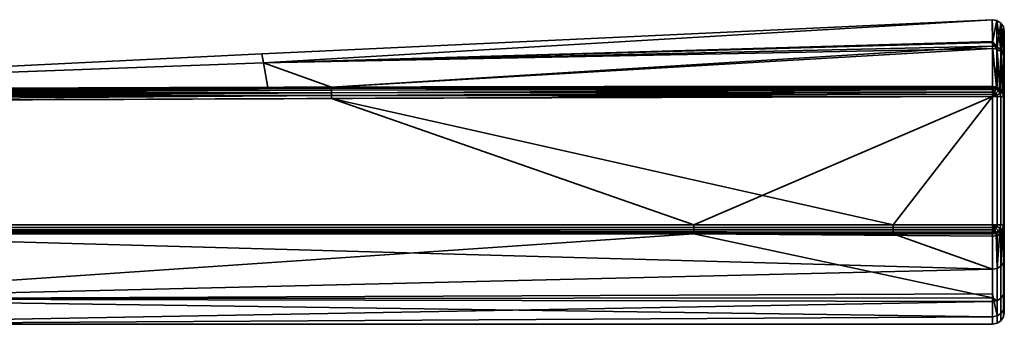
# Model space of a CAD drawing. Header units: millimetres. Extents: x -322 to 8072, y -96 to 57.
# Tile 110 of 256: x 2719 to 2762, y 44 to 57. Entities that reach past the tile are written whole.
import ezdxf

# ---------------------------------------------------------------- set-up
doc = ezdxf.new("R2010")
doc.units = ezdxf.units.MM
doc.layers.add('152', color=7, linetype='Continuous', true_color=0xffffff)

# ---------------------------------------------------------------- blocks, each defined once
blk = doc.blocks.new('UG_SURFACE_020')
at = {"layer": '152', "color": 251, "linetype": 'Continuous', "lineweight": 35}
for points in [[(2760.988, 56.988, 1104), (2729.783, 55.53, 1104), (2729.853, 55.149, 1109.565)], [(2729.853, 55.149, 1098.435), (2729.783, 55.53, 1104), (2760.988, 56.988, 1104)], [(2760.988, 56.988, 1104), (2760.988, 56.988, 1104), (2729.783, 55.53, 1104)], [(2729.853, 55.149, 1109.565), (2760.992, 56.021, 1109.683), (2760.988, 56.988, 1104)], [(2760.988, 56.988, 1104), (2760.992, 56.06, 1098.31), (2729.853, 55.149, 1098.435)], [(2760.992, 56.06, 1098.31), (2760.988, 56.988, 1104), (2761.183, 56.954, 1104)], [(2761.183, 56.954, 1104), (2760.988, 56.988, 1104), (2760.992, 56.021, 1109.683)], [(2760.988, 56.988, 1104), (2760.988, 56.988, 1104), (2761.183, 56.954, 1104)], [(2761.183, 56.954, 1104), (2761.186, 55.827, 1097.102), (2760.992, 56.06, 1098.31)], [(2760.992, 56.021, 1109.683), (2761.187, 55.729, 1111.183), (2761.183, 56.954, 1104)], [(2761.351, 55.725, 1097.136), (2761.186, 55.827, 1097.102), (2761.183, 56.954, 1104)], [(2761.349, 56.846, 1104), (2761.183, 56.954, 1104), (2761.187, 55.729, 1111.183)], [(2761.183, 56.954, 1104), (2761.349, 56.846, 1104), (2761.351, 55.725, 1097.136)], [(2761.187, 55.729, 1111.183), (2761.351, 55.628, 1111.147), (2761.349, 56.846, 1104)], [(2761.461, 55.57, 1097.188), (2761.351, 55.725, 1097.136), (2761.349, 56.846, 1104)], [(2761.461, 56.682, 1104), (2761.349, 56.846, 1104), (2761.351, 55.628, 1111.147)], [(2761.349, 56.846, 1104), (2761.461, 56.682, 1104), (2761.461, 55.57, 1097.188)], [(2761.351, 55.628, 1111.147), (2761.461, 55.474, 1111.093), (2761.461, 56.682, 1104)], [(2761.461, 56.682, 1104), (2761.5, 56.488, 1104), (2761.5, 55.387, 1097.249)], [(2761.461, 56.682, 1104), (2761.461, 55.474, 1111.093), (2761.5, 55.292, 1111.029)], [(2761.5, 55.292, 1111.029), (2761.5, 56.488, 1104), (2761.461, 56.682, 1104)], [(2761.5, 55.387, 1097.249), (2761.461, 55.57, 1097.188), (2761.461, 56.682, 1104)], [(2761.5, 56.488, 1104), (2761.5, 44.5, 1104), (2761.5, 45.437, 1098.497)], [(2761.5, 56.488, 1104), (2761.5, 44.807, 1107.178), (2761.5, 44.5, 1104)], [(2761.5, 56.488, 1104), (2761.5, 46.779, 1112.401), (2761.5, 44.807, 1107.178)], [(2761.5, 46.779, 1112.401), (2761.5, 56.488, 1104), (2761.5, 55.292, 1111.029)], [(2761.5, 45.437, 1098.497), (2761.5, 48.143, 1093.615), (2761.5, 55.387, 1097.249), (2761.5, 56.488, 1104)], [(2729.853, 55.149, 1098.435), (2760.992, 56.06, 1098.31), (2760.993, 55.861, 1097.09)], [(2760.993, 55.763, 1111.195), (2760.992, 56.021, 1109.683), (2729.853, 55.149, 1109.565)], [(2761.186, 55.827, 1097.102), (2760.993, 55.861, 1097.09), (2760.992, 56.06, 1098.31)], [(2760.992, 56.021, 1109.683), (2760.993, 55.763, 1111.195), (2761.187, 55.729, 1111.183)], [(2698.479, 53.999, 1109.419), (2729.853, 55.149, 1109.565), (2729.783, 55.53, 1104)], [(2698.479, 53.999, 1098.581), (2698.479, 53.999, 1104), (2729.783, 55.53, 1104)], [(2729.783, 55.53, 1104), (2729.853, 55.149, 1098.435), (2698.479, 53.999, 1098.581)], [(2729.783, 55.53, 1104), (2698.479, 53.999, 1104), (2698.479, 53.999, 1109.419)], [(2732.755, 54.111, 1093.353), (2729.853, 55.149, 1098.435), (2760.993, 55.861, 1097.09)], [(2760.993, 55.763, 1111.195), (2729.853, 55.149, 1109.565), (2732.755, 54.111, 1114.647)], [(2760.993, 55.861, 1097.09), (2760.999, 54.146, 1093.253), (2732.755, 54.111, 1093.353)], [(2732.755, 54.111, 1114.647), (2760.999, 54.146, 1114.747), (2760.993, 55.763, 1111.195)], [(2760.993, 55.861, 1097.09), (2761.186, 55.827, 1097.102), (2761.168, 54.117, 1093.269)], [(2761.168, 54.117, 1093.269), (2760.999, 54.146, 1093.253), (2760.993, 55.861, 1097.09)], [(2760.993, 55.763, 1111.195), (2760.999, 54.146, 1114.747), (2761.168, 54.117, 1114.731)], [(2761.168, 54.117, 1114.731), (2761.187, 55.729, 1111.183), (2760.993, 55.763, 1111.195)], [(2761.186, 55.827, 1097.102), (2761.191, 54.113, 1093.271), (2761.168, 54.117, 1093.269)], [(2761.168, 54.117, 1114.731), (2761.191, 54.113, 1114.728), (2761.187, 55.729, 1111.183)], [(2761.186, 55.827, 1097.102), (2761.325, 54.035, 1093.316), (2761.314, 54.042, 1093.312)], [(2761.325, 54.035, 1093.316), (2761.186, 55.827, 1097.102), (2761.351, 55.725, 1097.136)], [(2761.314, 54.042, 1093.312), (2761.191, 54.113, 1093.271), (2761.186, 55.827, 1097.102)], [(2761.187, 55.729, 1111.183), (2761.314, 54.042, 1114.688), (2761.325, 54.035, 1114.684)], [(2761.325, 54.035, 1114.684), (2761.351, 55.628, 1111.147), (2761.187, 55.729, 1111.183)], [(2761.187, 55.729, 1111.183), (2761.191, 54.113, 1114.728), (2761.314, 54.042, 1114.688)], [(2761.351, 55.725, 1097.136), (2761.353, 54.019, 1093.325), (2761.325, 54.035, 1093.316)], [(2761.325, 54.035, 1114.684), (2761.353, 54.019, 1114.675), (2761.351, 55.628, 1111.147)], [(2761.448, 53.896, 1093.395), (2761.351, 55.725, 1097.136), (2761.461, 55.57, 1097.188)], [(2761.448, 53.896, 1093.395), (2761.353, 54.019, 1093.325), (2761.351, 55.725, 1097.136)], [(2761.351, 55.628, 1111.147), (2761.353, 54.019, 1114.675), (2761.448, 53.896, 1114.605)], [(2761.461, 55.474, 1111.093), (2761.351, 55.628, 1111.147), (2761.448, 53.896, 1114.605)], [(2761.461, 55.57, 1097.188), (2761.462, 53.878, 1093.405), (2761.448, 53.896, 1093.395)], [(2761.461, 55.57, 1097.188), (2761.5, 55.387, 1097.249), (2761.5, 53.711, 1093.5)], [(2761.5, 53.711, 1093.5), (2761.462, 53.878, 1093.405), (2761.461, 55.57, 1097.188)], [(2698.499, 54, 1114.5), (2729.853, 55.149, 1109.565), (2698.479, 53.999, 1109.419)], [(2698.499, 54, 1093.5), (2698.479, 53.999, 1098.581), (2729.853, 55.149, 1098.435)], [(2698.499, 54, 1114.5), (2730.043, 54.102, 1114.636), (2729.853, 55.149, 1109.565)], [(2729.853, 55.149, 1098.435), (2730.043, 54.102, 1093.364), (2698.499, 54, 1093.5)], [(2729.853, 55.149, 1109.565), (2730.043, 54.102, 1114.636), (2732.755, 54.111, 1114.647)], [(2732.755, 54.111, 1093.353), (2730.043, 54.102, 1093.364), (2729.853, 55.149, 1098.435)], [(2761.448, 53.896, 1114.605), (2761.462, 53.878, 1114.595), (2761.461, 55.474, 1111.093)], [(2761.461, 55.474, 1111.093), (2761.462, 53.878, 1114.595), (2761.5, 53.711, 1114.5)], [(2761.5, 53.711, 1114.5), (2761.5, 55.292, 1111.029), (2761.461, 55.474, 1111.093)], [(2761.5, 48.143, 1093.615), (2761.5, 48.235, 1093.5), (2761.5, 53.711, 1093.5), (2761.5, 55.387, 1097.249)], [(2761.5, 55.292, 1111.029), (2761.5, 53.711, 1114.5), (2761.5, 48.235, 1114.5), (2761.5, 46.779, 1112.401)], [(2698.499, 53.976, 1114.655), (2732.755, 54.058, 1114.763), (2730.043, 54.102, 1114.636)], [(2730.043, 54.102, 1114.636), (2698.499, 54, 1114.5), (2698.499, 53.976, 1114.655)], [(2698.499, 53.976, 1093.346), (2698.499, 54, 1093.5), (2730.043, 54.102, 1093.364)], [(2730.043, 54.102, 1093.364), (2732.755, 54.058, 1093.237), (2698.499, 53.976, 1093.346)], [(2732.755, 53.978, 1114.861), (2732.755, 54.058, 1114.763), (2698.499, 53.976, 1114.655)], [(2732.755, 54.058, 1093.237), (2732.755, 53.978, 1093.139), (2698.499, 53.904, 1093.206)], [(2698.499, 53.904, 1093.206), (2698.499, 53.976, 1093.346), (2732.755, 54.058, 1093.237)], [(2732.756, 53.876, 1114.937), (2732.755, 53.978, 1114.861), (2698.499, 53.904, 1114.794)], [(2698.499, 53.976, 1114.655), (2698.499, 53.904, 1114.794), (2732.755, 53.978, 1114.861)], [(2732.755, 53.978, 1093.139), (2732.756, 53.876, 1093.063), (2698.499, 53.794, 1093.096)], [(2698.499, 53.794, 1093.096), (2698.499, 53.904, 1093.206), (2732.755, 53.978, 1093.139)], [(2698.499, 53.904, 1114.794), (2698.499, 53.794, 1114.905), (2732.756, 53.876, 1114.937)], [(2732.756, 53.759, 1114.984), (2732.756, 53.876, 1114.937), (2698.499, 53.794, 1114.905)], [(2698.5, 53.654, 1093.024), (2698.499, 53.794, 1093.096), (2732.756, 53.876, 1093.063)], [(2732.756, 53.876, 1093.063), (2732.756, 53.759, 1093.016), (2698.5, 53.654, 1093.024)], [(2732.755, 54.058, 1114.763), (2732.755, 54.111, 1114.647), (2730.043, 54.102, 1114.636)], [(2730.043, 54.102, 1093.364), (2732.755, 54.111, 1093.353), (2732.755, 54.058, 1093.237)], [(2760.999, 54.146, 1114.747), (2732.755, 54.111, 1114.647), (2732.755, 54.058, 1114.763)], [(2732.755, 54.058, 1114.763), (2760.999, 54.085, 1114.833), (2760.999, 54.146, 1114.747)], [(2760.999, 54.146, 1093.253), (2760.999, 54.085, 1093.167), (2732.755, 54.058, 1093.237)], [(2732.755, 54.058, 1093.237), (2732.755, 54.111, 1093.353), (2760.999, 54.146, 1093.253)], [(2760.999, 54.065, 1114.85), (2760.999, 54.085, 1114.833), (2732.755, 54.058, 1114.763)], [(2732.755, 53.978, 1093.139), (2732.755, 54.058, 1093.237), (2760.999, 54.085, 1093.167)], [(2760.999, 54.085, 1093.167), (2760.999, 54.065, 1093.15), (2732.755, 53.978, 1093.139)], [(2760.999, 54.065, 1114.85), (2732.755, 54.058, 1114.763), (2732.755, 53.978, 1114.861)], [(2732.755, 53.978, 1114.861), (2761, 54.007, 1114.903), (2760.999, 54.065, 1114.85)], [(2760.999, 54.065, 1093.15), (2761, 54.007, 1093.097), (2732.755, 53.978, 1093.139)], [(2761, 54.007, 1114.903), (2732.755, 53.978, 1114.861), (2732.756, 53.876, 1114.937)], [(2732.756, 53.876, 1093.063), (2732.755, 53.978, 1093.139), (2761, 54.007, 1093.097)], [(2732.756, 53.876, 1114.937), (2761, 53.916, 1114.956), (2761, 54.007, 1114.903)], [(2761, 54.007, 1093.097), (2761, 53.916, 1093.044), (2732.756, 53.876, 1093.063)], [(2761, 53.903, 1114.96), (2761, 53.916, 1114.956), (2732.756, 53.876, 1114.937)], [(2732.756, 53.876, 1093.063), (2761, 53.916, 1093.044), (2761, 53.903, 1093.04)], [(2761, 53.903, 1114.96), (2732.756, 53.876, 1114.937), (2732.756, 53.759, 1114.984)], [(2732.756, 53.759, 1114.984), (2761, 53.816, 1114.989), (2761, 53.903, 1114.96)], [(2761, 53.903, 1093.04), (2732.756, 53.759, 1093.016), (2732.756, 53.876, 1093.063)], [(2761, 53.903, 1093.04), (2761, 53.816, 1093.011), (2732.756, 53.759, 1093.016)], [(2761.168, 54.117, 1114.731), (2760.999, 54.146, 1114.747), (2760.999, 54.085, 1114.833)], [(2760.999, 54.085, 1093.167), (2760.999, 54.146, 1093.253), (2761.168, 54.117, 1093.269)], [(2760.999, 54.085, 1114.833), (2761.136, 54.04, 1114.852), (2761.168, 54.117, 1114.731)], [(2761.168, 54.117, 1093.269), (2761.136, 54.04, 1093.148), (2760.999, 54.085, 1093.167)], [(2760.999, 54.085, 1114.833), (2760.999, 54.065, 1114.85), (2761.136, 54.04, 1114.852)], [(2761.136, 54.04, 1093.148), (2760.999, 54.065, 1093.15), (2760.999, 54.085, 1093.167)], [(2761.136, 54.04, 1114.852), (2760.999, 54.065, 1114.85), (2761, 54.007, 1114.903)], [(2761, 54.007, 1093.097), (2760.999, 54.065, 1093.15), (2761.136, 54.04, 1093.148)], [(2761.074, 53.889, 1114.962), (2761.136, 54.04, 1114.852), (2761, 54.007, 1114.903)], [(2761, 54.007, 1093.097), (2761.136, 54.04, 1093.148), (2761.074, 53.889, 1093.039)], [(2761, 54.007, 1114.903), (2761, 53.916, 1114.956), (2761.074, 53.889, 1114.962)], [(2761.074, 53.889, 1093.039), (2761, 53.916, 1093.044), (2761, 54.007, 1093.097)], [(2761, 53.916, 1114.956), (2761, 53.903, 1114.96), (2761.074, 53.889, 1114.962)], [(2761.074, 53.889, 1093.039), (2761, 53.903, 1093.04), (2761, 53.916, 1093.044)], [(2761.074, 53.889, 1114.962), (2761, 53.903, 1114.96), (2761, 53.816, 1114.989)], [(2761, 53.816, 1093.011), (2761, 53.903, 1093.04), (2761.074, 53.889, 1093.039)], [(2761, 53.816, 1114.989), (2761, 53.711, 1115), (2761.074, 53.889, 1114.962)], [(2761, 53.711, 1115), (2761.136, 53.848, 1114.962), (2761.074, 53.889, 1114.962)], [(2761.074, 53.889, 1093.039), (2761, 53.711, 1093), (2761, 53.816, 1093.011)], [(2761.074, 53.889, 1093.039), (2761.136, 53.848, 1093.039), (2761, 53.711, 1093)], [(2761, 53.711, 1115), (2761.178, 53.785, 1114.962), (2761.136, 53.848, 1114.962)], [(2761.136, 53.848, 1093.039), (2761.178, 53.785, 1093.039), (2761, 53.711, 1093)], [(2761.074, 53.889, 1114.962), (2761.136, 53.848, 1114.962), (2761.251, 53.963, 1114.852), (2761.136, 54.04, 1114.852)], [(2761.136, 54.04, 1093.148), (2761.251, 53.963, 1093.148), (2761.136, 53.848, 1093.039), (2761.074, 53.889, 1093.039)], [(2761.191, 54.113, 1114.728), (2761.168, 54.117, 1114.731), (2761.136, 54.04, 1114.852)], [(2761.136, 54.04, 1093.148), (2761.168, 54.117, 1093.269), (2761.191, 54.113, 1093.271)], [(2761.191, 54.113, 1114.728), (2761.136, 54.04, 1114.852), (2761.251, 53.963, 1114.852)], [(2761.251, 53.963, 1093.148), (2761.136, 54.04, 1093.148), (2761.191, 54.113, 1093.271)], [(2761.136, 53.848, 1114.962), (2761.178, 53.785, 1114.962), (2761.328, 53.847, 1114.852), (2761.251, 53.963, 1114.852)], [(2761.251, 53.963, 1093.148), (2761.328, 53.847, 1093.148), (2761.178, 53.785, 1093.039), (2761.136, 53.848, 1093.039)], [(2761.328, 53.847, 1114.852), (2761.178, 53.785, 1114.962), (2761.192, 53.711, 1114.962), (2761.353, 53.711, 1114.853)], [(2761.353, 53.711, 1093.147), (2761.192, 53.711, 1093.039), (2761.178, 53.785, 1093.039), (2761.328, 53.847, 1093.148)], [(2761.251, 53.963, 1114.852), (2761.314, 54.042, 1114.688), (2761.191, 54.113, 1114.728)], [(2761.191, 54.113, 1093.271), (2761.314, 54.042, 1093.312), (2761.251, 53.963, 1093.148)], [(2761.251, 53.963, 1114.852), (2761.323, 54.032, 1114.689), (2761.314, 54.042, 1114.688)], [(2761.314, 54.042, 1093.312), (2761.323, 54.032, 1093.311), (2761.251, 53.963, 1093.148)], [(2761.323, 54.032, 1114.689), (2761.251, 53.963, 1114.852), (2761.328, 53.847, 1114.852)], [(2761.251, 53.963, 1093.148), (2761.323, 54.032, 1093.311), (2761.428, 53.889, 1093.312)], [(2761.428, 53.889, 1093.312), (2761.328, 53.847, 1093.148), (2761.251, 53.963, 1093.148)], [(2761.314, 54.042, 1114.688), (2761.323, 54.032, 1114.689), (2761.325, 54.035, 1114.684)], [(2761.325, 54.035, 1093.316), (2761.323, 54.032, 1093.311), (2761.314, 54.042, 1093.312)], [(2761.353, 54.019, 1114.675), (2761.325, 54.035, 1114.684), (2761.323, 54.032, 1114.689)], [(2761.323, 54.032, 1093.311), (2761.325, 54.035, 1093.316), (2761.353, 54.019, 1093.325)], [(2761.328, 53.847, 1114.852), (2761.428, 53.889, 1114.688), (2761.323, 54.032, 1114.689)], [(2761.323, 54.032, 1114.689), (2761.428, 53.889, 1114.688), (2761.353, 54.019, 1114.675)], [(2761.353, 54.019, 1093.325), (2761.428, 53.889, 1093.312), (2761.323, 54.032, 1093.311)], [(2761.428, 53.889, 1114.688), (2761.328, 53.847, 1114.852), (2761.355, 53.711, 1114.852), (2761.461, 53.711, 1114.691)], [(2761.461, 53.711, 1093.309), (2761.355, 53.711, 1093.148), (2761.328, 53.847, 1093.148), (2761.428, 53.889, 1093.312)], [(2761.353, 53.711, 1114.853), (2761.355, 53.711, 1114.852), (2761.328, 53.847, 1114.852)], [(2761.328, 53.847, 1093.148), (2761.355, 53.711, 1093.148), (2761.353, 53.711, 1093.147)], [(2761.428, 53.889, 1114.688), (2761.448, 53.896, 1114.605), (2761.353, 54.019, 1114.675)], [(2761.353, 54.019, 1093.325), (2761.448, 53.896, 1093.395), (2761.428, 53.889, 1093.312)], [(2761.448, 53.896, 1114.605), (2761.428, 53.889, 1114.688), (2761.463, 53.711, 1114.688)], [(2761.463, 53.711, 1093.312), (2761.428, 53.889, 1093.312), (2761.448, 53.896, 1093.395)], [(2761.461, 53.711, 1114.691), (2761.463, 53.711, 1114.688), (2761.428, 53.889, 1114.688)], [(2761.428, 53.889, 1093.312), (2761.463, 53.711, 1093.312), (2761.461, 53.711, 1093.309)], [(2761.463, 53.711, 1114.688), (2761.462, 53.878, 1114.595), (2761.448, 53.896, 1114.605)], [(2761.448, 53.896, 1093.395), (2761.462, 53.878, 1093.405), (2761.463, 53.711, 1093.312)], [(2761.463, 53.711, 1114.688), (2761.5, 53.711, 1114.5), (2761.462, 53.878, 1114.595)], [(2761.462, 53.878, 1093.405), (2761.5, 53.711, 1093.5), (2761.463, 53.711, 1093.312)], [(2748.237, 48.236, 1093), (2698.475, 48.234, 1093), (2698.5, 53.5, 1093), (2732.757, 53.633, 1093)], [(2698.499, 53.794, 1114.905), (2698.5, 53.654, 1114.976), (2732.756, 53.759, 1114.984)], [(2698.5, 53.5, 1115), (2732.757, 53.633, 1115), (2732.756, 53.759, 1114.984)], [(2732.756, 53.759, 1114.984), (2698.5, 53.654, 1114.976), (2698.5, 53.5, 1115)], [(2698.5, 53.5, 1093), (2698.5, 53.654, 1093.024), (2732.756, 53.759, 1093.016)], [(2732.756, 53.759, 1093.016), (2732.757, 53.633, 1093), (2698.5, 53.5, 1093)], [(2732.757, 53.633, 1115), (2698.5, 53.5, 1115), (2706.99, 48.233, 1115), (2756.747, 48.236, 1115)], [(2761, 53.711, 1115), (2761, 53.816, 1114.989), (2732.756, 53.759, 1114.984)], [(2732.756, 53.759, 1093.016), (2761, 53.816, 1093.011), (2761, 53.711, 1093)], [(2732.756, 53.759, 1114.984), (2732.757, 53.633, 1115), (2761, 53.711, 1115)], [(2761, 53.711, 1093), (2732.757, 53.633, 1093), (2732.756, 53.759, 1093.016)], [(2756.747, 48.236, 1115), (2761, 53.711, 1115), (2732.757, 53.633, 1115)], [(2732.757, 53.633, 1093), (2761, 53.711, 1093), (2748.237, 48.236, 1093)], [(2761, 53.711, 1093), (2761, 48.235, 1093), (2748.237, 48.236, 1093)], [(2756.747, 48.236, 1115), (2761, 48.235, 1115), (2761, 53.711, 1115)], [(2761.178, 53.785, 1114.962), (2761, 53.711, 1115), (2761.191, 53.711, 1114.962)], [(2761.191, 53.711, 1093.038), (2761, 53.711, 1093), (2761.178, 53.785, 1093.039)], [(2761, 53.711, 1115), (2761, 48.235, 1115), (2761.191, 48.235, 1114.962), (2761.191, 53.711, 1114.962)], [(2761, 48.235, 1093), (2761, 53.711, 1093), (2761.191, 53.711, 1093.038), (2761.191, 48.235, 1093.038)], [(2761.191, 53.711, 1114.962), (2761.192, 53.711, 1114.962), (2761.178, 53.785, 1114.962)], [(2761.178, 53.785, 1093.039), (2761.192, 53.711, 1093.039), (2761.191, 53.711, 1093.038)], [(2761.192, 53.711, 1114.962), (2761.191, 53.711, 1114.962), (2761.191, 48.235, 1114.962), (2761.192, 48.235, 1114.962)], [(2761.192, 48.235, 1093.039), (2761.191, 48.235, 1093.038), (2761.191, 53.711, 1093.038), (2761.192, 53.711, 1093.039)], [(2761.192, 48.235, 1114.962), (2761.353, 48.235, 1114.853), (2761.353, 53.711, 1114.853), (2761.192, 53.711, 1114.962)], [(2761.192, 53.711, 1093.039), (2761.353, 53.711, 1093.147), (2761.353, 48.235, 1093.147), (2761.192, 48.235, 1093.039)], [(2761.355, 53.711, 1114.852), (2761.353, 53.711, 1114.853), (2761.353, 48.235, 1114.853), (2761.355, 48.235, 1114.852)], [(2761.355, 48.235, 1093.148), (2761.353, 48.235, 1093.147), (2761.353, 53.711, 1093.147), (2761.355, 53.711, 1093.148)], [(2761.355, 48.235, 1114.852), (2761.461, 48.235, 1114.691), (2761.461, 53.711, 1114.691), (2761.355, 53.711, 1114.852)], [(2761.355, 53.711, 1093.148), (2761.461, 53.711, 1093.309), (2761.461, 48.235, 1093.309), (2761.355, 48.235, 1093.148)], [(2761.463, 53.711, 1114.688), (2761.461, 53.711, 1114.691), (2761.461, 48.235, 1114.691), (2761.463, 48.235, 1114.688)], [(2761.463, 48.235, 1093.312), (2761.461, 48.235, 1093.309), (2761.461, 53.711, 1093.309), (2761.463, 53.711, 1093.312)], [(2761.463, 48.235, 1114.688), (2761.5, 48.235, 1114.5), (2761.5, 53.711, 1114.5), (2761.463, 53.711, 1114.688)], [(2761.463, 53.711, 1093.312), (2761.5, 53.711, 1093.5), (2761.5, 48.235, 1093.5), (2761.463, 48.235, 1093.312)], [(2748.237, 48.236, 1093), (2748.237, 48.126, 1093.012), (2698.477, 48.124, 1093.012), (2698.475, 48.234, 1093)], [(2748.237, 48.126, 1093.012), (2748.237, 48.021, 1093.048), (2698.479, 48.02, 1093.048), (2698.477, 48.124, 1093.012)], [(2698.481, 47.925, 1093.107), (2698.479, 48.02, 1093.048), (2748.237, 48.021, 1093.048)], [(2748.237, 48.021, 1093.048), (2748.237, 47.927, 1093.107), (2698.481, 47.925, 1093.107)], [(2756.747, 48.126, 1114.988), (2756.747, 48.236, 1115), (2706.99, 48.233, 1115), (2706.99, 48.123, 1114.988)], [(2756.747, 48.021, 1114.952), (2756.747, 48.126, 1114.988), (2706.99, 48.123, 1114.988), (2706.99, 48.019, 1114.952)], [(2756.747, 47.927, 1114.893), (2756.747, 48.021, 1114.952), (2706.99, 48.019, 1114.952)], [(2706.99, 48.019, 1114.952), (2706.99, 47.924, 1114.893), (2756.747, 47.927, 1114.893)], [(2761, 48.235, 1093), (2761, 48.125, 1093.012), (2748.237, 48.126, 1093.012), (2748.237, 48.236, 1093)], [(2748.237, 48.021, 1093.048), (2748.237, 48.126, 1093.012), (2761, 48.125, 1093.012), (2761, 48.044, 1093.04)], [(2761, 48.044, 1093.04), (2761, 48.021, 1093.048), (2748.237, 48.021, 1093.048)], [(2761, 48.021, 1093.048), (2761, 47.927, 1093.107), (2748.237, 47.927, 1093.107), (2748.237, 48.021, 1093.048)], [(2761, 48.125, 1114.988), (2761, 48.235, 1115), (2756.747, 48.236, 1115), (2756.747, 48.126, 1114.988)], [(2761, 48.044, 1114.959), (2761, 48.125, 1114.988), (2756.747, 48.126, 1114.988), (2756.747, 48.021, 1114.952)], [(2756.747, 48.021, 1114.952), (2761, 48.021, 1114.952), (2761, 48.044, 1114.959)], [(2761, 47.927, 1114.893), (2761, 48.021, 1114.952), (2756.747, 48.021, 1114.952), (2756.747, 47.927, 1114.893)], [(2761.074, 48.058, 1114.962), (2761, 48.235, 1115), (2761, 48.125, 1114.988)], [(2761.191, 48.235, 1114.962), (2761, 48.235, 1115), (2761.178, 48.162, 1114.962)], [(2761, 48.235, 1115), (2761.136, 48.099, 1114.962), (2761.178, 48.162, 1114.962)], [(2761, 48.235, 1115), (2761.074, 48.058, 1114.962), (2761.136, 48.099, 1114.962)], [(2761.192, 48.235, 1093.039), (2761.178, 48.162, 1093.039), (2761, 48.235, 1093), (2761.191, 48.235, 1093.038)], [(2761.178, 48.162, 1093.039), (2761.136, 48.099, 1093.039), (2761, 48.235, 1093)], [(2761.136, 48.099, 1093.039), (2761.074, 48.058, 1093.039), (2761, 48.235, 1093)], [(2761, 48.125, 1093.012), (2761, 48.235, 1093), (2761.074, 48.058, 1093.039)], [(2761, 48.125, 1114.988), (2761, 48.044, 1114.959), (2761.074, 48.058, 1114.962)], [(2761.074, 48.058, 1093.039), (2761, 48.044, 1093.04), (2761, 48.125, 1093.012)], [(2761.136, 47.907, 1114.852), (2761.074, 48.058, 1114.962), (2761, 48.021, 1114.952)], [(2761.074, 48.058, 1114.962), (2761, 48.044, 1114.959), (2761, 48.021, 1114.952)], [(2761, 48.021, 1093.048), (2761.074, 48.058, 1093.039), (2761.136, 47.907, 1093.148)], [(2761, 48.021, 1093.048), (2761, 48.044, 1093.04), (2761.074, 48.058, 1093.039)], [(2761, 48.021, 1114.952), (2761, 47.927, 1114.893), (2761.136, 47.907, 1114.852)], [(2761.136, 47.907, 1093.148), (2761, 47.927, 1093.107), (2761, 48.021, 1093.048)], [(2761.136, 48.099, 1114.962), (2761.074, 48.058, 1114.962), (2761.136, 47.907, 1114.852), (2761.251, 47.984, 1114.852)], [(2761.251, 47.984, 1093.148), (2761.136, 47.907, 1093.148), (2761.074, 48.058, 1093.039), (2761.136, 48.099, 1093.039)], [(2761.178, 48.162, 1114.962), (2761.136, 48.099, 1114.962), (2761.251, 47.984, 1114.852), (2761.328, 48.1, 1114.852)], [(2761.328, 48.1, 1093.148), (2761.251, 47.984, 1093.148), (2761.136, 48.099, 1093.039), (2761.178, 48.162, 1093.039)], [(2761.191, 47.877, 1114.792), (2761.251, 47.984, 1114.852), (2761.136, 47.907, 1114.852)], [(2761.136, 47.907, 1093.148), (2761.251, 47.984, 1093.148), (2761.191, 47.877, 1093.208)], [(2761.178, 48.162, 1114.962), (2761.192, 48.235, 1114.962), (2761.191, 48.235, 1114.962)], [(2761.353, 48.235, 1114.853), (2761.192, 48.235, 1114.962), (2761.178, 48.162, 1114.962), (2761.328, 48.1, 1114.852)], [(2761.328, 48.1, 1093.148), (2761.178, 48.162, 1093.039), (2761.192, 48.235, 1093.039), (2761.353, 48.235, 1093.147)], [(2761.191, 47.877, 1114.792), (2761.304, 47.936, 1114.744), (2761.251, 47.984, 1114.852)], [(2761.251, 47.984, 1093.148), (2761.304, 47.936, 1093.256), (2761.191, 47.877, 1093.208)], [(2761.191, 46.38, 1112.634), (2761.353, 46.473, 1112.579), (2761.353, 47.961, 1114.723), (2761.304, 47.936, 1114.744)], [(2761.328, 48.1, 1114.852), (2761.251, 47.984, 1114.852), (2761.304, 47.936, 1114.744)], [(2761.304, 47.936, 1093.256), (2761.251, 47.984, 1093.148), (2761.328, 48.1, 1093.148)], [(2761.304, 47.936, 1114.744), (2761.353, 47.961, 1114.723), (2761.328, 48.1, 1114.852)], [(2761.328, 48.1, 1093.148), (2761.353, 47.961, 1093.277), (2761.304, 47.936, 1093.256)], [(2761.304, 47.936, 1093.256), (2761.353, 47.961, 1093.277), (2761.353, 47.867, 1093.394)], [(2761.328, 48.1, 1114.852), (2761.355, 48.235, 1114.852), (2761.353, 48.235, 1114.853)], [(2761.461, 48.235, 1114.691), (2761.355, 48.235, 1114.852), (2761.328, 48.1, 1114.852), (2761.428, 48.058, 1114.688)], [(2761.428, 48.058, 1093.312), (2761.328, 48.1, 1093.148), (2761.355, 48.235, 1093.148), (2761.461, 48.235, 1093.309)], [(2761.353, 48.235, 1093.147), (2761.355, 48.235, 1093.148), (2761.328, 48.1, 1093.148)], [(2761.328, 48.1, 1114.852), (2761.353, 47.961, 1114.723), (2761.391, 48.005, 1114.688)], [(2761.391, 48.005, 1114.688), (2761.428, 48.058, 1114.688), (2761.328, 48.1, 1114.852)], [(2761.328, 48.1, 1093.148), (2761.428, 48.058, 1093.312), (2761.391, 48.005, 1093.312)], [(2761.391, 48.005, 1093.312), (2761.353, 47.961, 1093.277), (2761.328, 48.1, 1093.148)], [(2761.353, 46.473, 1112.579), (2761.462, 46.613, 1112.497), (2761.462, 48.087, 1114.621), (2761.436, 48.057, 1114.645)], [(2761.436, 48.057, 1114.645), (2761.391, 48.005, 1114.688), (2761.353, 46.473, 1112.579)], [(2761.391, 48.005, 1093.312), (2761.436, 48.057, 1093.355), (2761.462, 47.994, 1093.495), (2761.353, 47.867, 1093.394)], [(2761.353, 47.867, 1093.394), (2761.353, 47.961, 1093.277), (2761.391, 48.005, 1093.312)], [(2761.391, 48.005, 1114.688), (2761.353, 47.961, 1114.723), (2761.353, 46.473, 1112.579)], [(2761.462, 45.257, 1098.434), (2761.353, 45.104, 1098.38), (2761.353, 47.867, 1093.394), (2761.462, 47.994, 1093.495)], [(2761.436, 48.057, 1114.645), (2761.428, 48.058, 1114.688), (2761.391, 48.005, 1114.688)], [(2761.391, 48.005, 1093.312), (2761.428, 48.058, 1093.312), (2761.436, 48.057, 1093.355)], [(2761.428, 48.058, 1114.688), (2761.463, 48.235, 1114.688), (2761.461, 48.235, 1114.691)], [(2761.463, 48.235, 1114.688), (2761.428, 48.058, 1114.688), (2761.436, 48.057, 1114.645)], [(2761.436, 48.057, 1093.355), (2761.428, 48.058, 1093.312), (2761.463, 48.235, 1093.312)], [(2761.461, 48.235, 1093.309), (2761.463, 48.235, 1093.312), (2761.428, 48.058, 1093.312)], [(2761.436, 48.057, 1114.645), (2761.462, 48.087, 1114.621), (2761.463, 48.235, 1114.688)], [(2761.463, 48.235, 1093.312), (2761.462, 48.087, 1093.379), (2761.436, 48.057, 1093.355)], [(2761.436, 48.057, 1093.355), (2761.462, 48.087, 1093.379), (2761.462, 47.994, 1093.495)], [(2761.5, 48.143, 1093.615), (2761.462, 47.994, 1093.495), (2761.462, 48.087, 1093.379), (2761.5, 48.235, 1093.5)], [(2761.5, 48.235, 1114.5), (2761.462, 48.087, 1114.621), (2761.462, 46.613, 1112.497), (2761.5, 46.779, 1112.401)], [(2761.462, 48.087, 1114.621), (2761.5, 48.235, 1114.5), (2761.463, 48.235, 1114.688)], [(2761.463, 48.235, 1093.312), (2761.5, 48.235, 1093.5), (2761.462, 48.087, 1093.379)], [(2761.5, 45.437, 1098.497), (2761.462, 45.257, 1098.434), (2761.462, 47.994, 1093.495), (2761.5, 48.143, 1093.615)], [(2707.363, 47.847, 1093.184), (2698.481, 47.925, 1093.107), (2748.237, 47.927, 1093.107)], [(2756.747, 47.927, 1114.893), (2706.99, 47.924, 1114.893), (2707.363, 47.845, 1114.816)], [(2707.361, 45.079, 1098.017), (2707.363, 47.847, 1093.184), (2748.237, 47.848, 1093.184)], [(2748.237, 47.848, 1093.184), (2761, 45.126, 1098.042), (2707.361, 45.079, 1098.017)], [(2761, 46.347, 1112.653), (2707.363, 47.845, 1114.816), (2707.361, 45.073, 1109.968)], [(2707.363, 47.845, 1114.816), (2756.747, 47.848, 1114.816), (2756.747, 47.927, 1114.893)], [(2748.237, 47.927, 1093.107), (2748.237, 47.848, 1093.184), (2707.363, 47.847, 1093.184)], [(2756.747, 47.848, 1114.816), (2707.363, 47.845, 1114.816), (2761, 46.347, 1112.653)], [(2748.237, 47.848, 1093.184), (2748.237, 47.927, 1093.107), (2761, 47.927, 1093.107), (2761, 47.882, 1093.15)], [(2761, 47.882, 1093.15), (2761, 47.848, 1093.184), (2748.237, 47.848, 1093.184)], [(2748.237, 47.848, 1093.184), (2761, 47.848, 1093.184), (2761, 47.753, 1093.302)], [(2748.237, 47.848, 1093.184), (2761, 47.753, 1093.302), (2761, 45.126, 1098.042)], [(2761, 47.882, 1114.85), (2761, 47.927, 1114.893), (2756.747, 47.927, 1114.893), (2756.747, 47.848, 1114.816)], [(2756.747, 47.848, 1114.816), (2761, 47.848, 1114.816), (2761, 47.882, 1114.85)], [(2761, 46.347, 1112.653), (2761, 47.848, 1114.816), (2756.747, 47.848, 1114.816)], [(2761, 47.927, 1114.893), (2761, 47.882, 1114.85), (2761.136, 47.907, 1114.852)], [(2761.136, 47.907, 1093.148), (2761, 47.882, 1093.15), (2761, 47.927, 1093.107)], [(2761.153, 47.871, 1114.797), (2761.136, 47.907, 1114.852), (2761, 47.882, 1114.85)], [(2761, 47.882, 1093.15), (2761.136, 47.907, 1093.148), (2761.153, 47.871, 1093.203)], [(2761, 47.882, 1114.85), (2761, 47.848, 1114.816), (2761.153, 47.871, 1114.797)], [(2761.153, 47.871, 1093.203), (2761, 47.848, 1093.184), (2761, 47.882, 1093.15)], [(2761.191, 47.782, 1093.326), (2761, 47.753, 1093.302), (2761, 47.848, 1093.184), (2761.153, 47.871, 1093.203)], [(2761.153, 47.871, 1114.797), (2761, 47.848, 1114.816), (2761, 46.347, 1112.653), (2761.191, 46.38, 1112.634)], [(2761, 45.126, 1098.042), (2761, 47.753, 1093.302), (2761.191, 47.782, 1093.326), (2761.191, 45.001, 1098.344)], [(2761.136, 47.907, 1114.852), (2761.153, 47.871, 1114.797), (2761.191, 47.877, 1114.792)], [(2761.191, 47.877, 1093.208), (2761.153, 47.871, 1093.203), (2761.136, 47.907, 1093.148)], [(2761.191, 46.38, 1112.634), (2761.191, 47.877, 1114.792), (2761.153, 47.871, 1114.797)], [(2761.153, 47.871, 1093.203), (2761.191, 47.877, 1093.208), (2761.191, 47.782, 1093.326)], [(2761.353, 47.867, 1093.394), (2761.191, 47.782, 1093.326), (2761.191, 47.877, 1093.208), (2761.304, 47.936, 1093.256)], [(2761.304, 47.936, 1114.744), (2761.191, 47.877, 1114.792), (2761.191, 46.38, 1112.634)], [(2761.353, 45.104, 1098.38), (2761.191, 45.001, 1098.344), (2761.191, 47.782, 1093.326), (2761.353, 47.867, 1093.394)], [(2761.5, 46.779, 1112.401), (2761.462, 46.613, 1112.497), (2761.462, 44.619, 1107.215), (2761.5, 44.807, 1107.178)], [(2707.361, 45.073, 1109.968), (2761, 45.301, 1109.883), (2761, 46.347, 1112.653)], [(2761.191, 44.353, 1107.267), (2761.191, 46.38, 1112.634), (2761, 46.347, 1112.653), (2761, 45.301, 1109.883)], [(2761.353, 46.473, 1112.579), (2761.191, 46.38, 1112.634), (2761.191, 44.353, 1107.267), (2761.353, 44.46, 1107.246)], [(2761.462, 46.613, 1112.497), (2761.353, 46.473, 1112.579), (2761.353, 44.46, 1107.246), (2761.462, 44.619, 1107.215)], [(2761.5, 44.5, 1104), (2761.462, 44.309, 1104), (2761.462, 45.257, 1098.434), (2761.5, 45.437, 1098.497)], [(2761, 44.316, 1107.274), (2761, 45.301, 1109.883), (2707.361, 45.073, 1109.968)], [(2707.361, 45.079, 1098.017), (2761, 45.126, 1098.042), (2761, 44.965, 1098.332)], [(2707.361, 44, 1103.992), (2707.361, 45.079, 1098.017), (2761, 44.965, 1098.332)], [(2761, 44.316, 1107.274), (2707.361, 45.073, 1109.968), (2707.361, 44, 1103.992)], [(2761, 45.301, 1109.883), (2761, 44.316, 1107.274), (2761.191, 44.353, 1107.267)], [(2761.191, 45.001, 1098.344), (2761, 44.965, 1098.332), (2761, 45.126, 1098.042)], [(2761.353, 44.146, 1104), (2761.191, 44.038, 1104), (2761.191, 45.001, 1098.344), (2761.353, 45.104, 1098.38)], [(2761.462, 44.309, 1104), (2761.353, 44.146, 1104), (2761.353, 45.104, 1098.38), (2761.462, 45.257, 1098.434)], [(2761, 44.965, 1098.332), (2761, 44, 1104), (2707.361, 44, 1103.992)], [(2761.191, 44.038, 1104), (2761, 44, 1104), (2761, 44.965, 1098.332), (2761.191, 45.001, 1098.344)], [(2761.462, 44.619, 1107.215), (2761.353, 44.46, 1107.246), (2761.353, 44.146, 1104), (2761.462, 44.309, 1104)], [(2761.5, 44.807, 1107.178), (2761.462, 44.619, 1107.215), (2761.462, 44.309, 1104), (2761.5, 44.5, 1104)], [(2707.361, 44, 1103.992), (2761, 44, 1104), (2761, 44.316, 1107.274)], [(2761.191, 44.353, 1107.267), (2761, 44.316, 1107.274), (2761, 44, 1104), (2761.191, 44.038, 1104)], [(2761.353, 44.46, 1107.246), (2761.191, 44.353, 1107.267), (2761.191, 44.038, 1104), (2761.353, 44.146, 1104)]]:
    blk.add_3dface(points, dxfattribs=at)

msp = doc.modelspace()

# ---------------------------------------------------------------- linework, layer by layer
at = {"layer": '152', "color": 253, "linetype": 'Continuous', "lineweight": -3}
for p, q in [((2761, 53.711, 1093), (2761, 48.235, 1093)), ((2761, 48.235, 1115), (2761, 53.711, 1115)), ((2761.5, 53.711, 1114.5), (2761.5, 48.235, 1114.5)), ((2761.5, 48.235, 1093.5), (2761.5, 53.711, 1093.5))]:
    msp.add_line(p, q, dxfattribs=at)
at = {"layer": '152', "color": 253, "linetype": 'Continuous', "lineweight": -3, "extrusion": (0.999999, 0.001266, 0)}
for centre, start, end in [((50.215, 1093.5, 2761.066), 270, 330.3663), ((50.215, 1114.5, 2761.066), 29.6337, 90)]:
    msp.add_arc(centre, 0.5, start, end, dxfattribs=at)
at = {"layer": '152', "color": 253, "linetype": 'Continuous', "lineweight": -3, "extrusion": (0, 0.494453, -0.869204)}
msp.add_arc((-2761, 597.754, -942.171), 0.5, 89.9369, 180, dxfattribs=at)
at = {"layer": '152', "color": 253, "linetype": 'Continuous', "lineweight": -3, "extrusion": (-3.01566e-14, -0.494453, -0.869204)}
msp.add_arc((2761, 493.998, -977.033), 0.5, 269.9369, 360, dxfattribs=at)
at = {"layer": '152', "color": 253, "linetype": 'Continuous', "lineweight": -3, "extrusion": (0, 1, 0)}
for centre, start, end in [((-2761, 1093.5, 53.711), 180, 270), ((-2761, 1114.5, 53.711), 90, 180)]:
    msp.add_arc(centre, 0.5, start, end, dxfattribs=at)
at = {"layer": '152', "color": 253, "linetype": 'Continuous', "lineweight": -3, "extrusion": (1.01556e-14, -0.631583, -0.775308)}
msp.add_arc((2761, 666.502, -894.545), 0.5, 360, 90.0036, dxfattribs=at)
at = {"layer": '152', "color": 253, "linetype": 'Continuous', "lineweight": -3, "extrusion": (1, -8.19992e-05, 0)}
for centre, start, end in [((48.462, 1114.5, 2760.996), 90, 140.833), ((48.462, 1093.5, 2760.996), 219.167, 270)]:
    msp.add_arc(centre, 0.5, start, end, dxfattribs=at)
at = {"layer": '152', "color": 253, "linetype": 'Continuous', "lineweight": -3, "extrusion": (0, -1, 0)}
msp.add_arc((2761, 1093.5, -48.235), 0.5, 270, 0, dxfattribs=at)
at = {"layer": '152', "color": 253, "linetype": 'Continuous', "lineweight": -3, "extrusion": (0, 0.631583, -0.775308)}
msp.add_arc((-2761, 728.034, -817.335), 0.5, 180, 270.0036, dxfattribs=at)
at = {"layer": '152', "color": 253, "linetype": 'Continuous', "lineweight": -3, "extrusion": (0, 1, 5.41234e-13)}
msp.add_arc((-2761, 1114.5, 48.235), 0.5, 90, 180, dxfattribs=at)
at = {"layer": '152', "color": 253, "linetype": 'Continuous', "lineweight": -3}
for points, knots in [([(2760.999, 54.146, 1114.747), (2760.996, 55.078, 1113.108), (2760.993, 55.794, 1111.348), (2760.989, 56.746, 1107.738), (2760.988, 56.988, 1105.893), (2760.988, 56.989, 1102.122), (2760.989, 56.748, 1100.275), (2760.993, 55.797, 1096.659), (2760.996, 55.078, 1094.892), (2760.999, 54.146, 1093.253)], [0, 0, 0, 0, 0.25, 0.25, 0.5, 0.5, 0.75, 0.75, 1, 1, 1, 1]), ([(2761.5, 53.711, 1093.5), (2761.5, 54.623, 1095.102), (2761.5, 55.322, 1096.82), (2761.5, 56.253, 1100.355), (2761.5, 56.489, 1102.16), (2761.5, 56.488, 1105.846), (2761.5, 56.252, 1107.649), (2761.5, 55.322, 1111.177), (2761.5, 54.623, 1112.898), (2761.5, 53.711, 1114.5)], [0, 0, 0, 0, 0.25, 0.25, 0.5, 0.5, 0.75, 0.75, 1, 1, 1, 1]), ([(2635.998, 53.587, 1114.264), (2646.415, 53.633, 1114.28), (2656.832, 53.74, 1114.321), (2677.665, 53.913, 1114.421), (2688.081, 53.973, 1114.474), (2708.915, 54.027, 1114.526), (2719.332, 54.074, 1114.58), (2740.166, 54.132, 1114.685), (2750.582, 54.143, 1114.73), (2760.999, 54.146, 1114.747)], [0, 0, 0, 0, 0.25, 0.25, 0.5, 0.5, 0.75, 0.75, 1, 1, 1, 1]), ([(2760.999, 54.146, 1093.253), (2750.582, 54.143, 1093.27), (2740.166, 54.132, 1093.315), (2719.332, 54.074, 1093.42), (2708.915, 54.027, 1093.474), (2688.081, 53.973, 1093.526), (2677.665, 53.913, 1093.579), (2656.832, 53.74, 1093.679), (2646.415, 53.633, 1093.72), (2635.998, 53.587, 1093.736)], [0, 0, 0, 0, 0.25, 0.25, 0.5, 0.5, 0.75, 0.75, 1, 1, 1, 1]), ([(2636, 53.146, 1093), (2646.417, 53.183, 1093), (2656.833, 53.27, 1093), (2677.666, 53.416, 1093), (2688.083, 53.473, 1093), (2719.333, 53.554, 1093), (2740.166, 53.685, 1093), (2761, 53.711, 1093)], [0, 0, 0, 0, 0.25, 0.25, 0.5, 0.5, 1, 1, 1, 1]), ([(2761, 53.711, 1115), (2740.166, 53.685, 1115), (2719.333, 53.554, 1115), (2688.083, 53.473, 1115), (2677.666, 53.416, 1115), (2656.833, 53.27, 1115), (2646.417, 53.183, 1115), (2636, 53.146, 1115)], [0, 0, 0, 0, 0.5, 0.5, 0.75, 0.75, 1, 1, 1, 1]), ([(2653.828, 45.411, 1115), (2662.746, 45.992, 1115), (2671.655, 46.719, 1115), (2685.03, 47.608, 1115), (2689.49, 47.857, 1115), (2696.182, 48.169, 1115), (2698.414, 48.253, 1115), (2702.885, 48.242, 1115), (2705.121, 48.232, 1115), (2725.237, 48.247, 1115), (2743.119, 48.237, 1115), (2761, 48.235, 1115)], [0, 0, 0, 0, 0.25, 0.25, 0.375, 0.375, 0.4375, 0.4375, 0.5, 0.5, 1, 1, 1, 1]), ([(2761, 48.235, 1093), (2743.117, 48.237, 1093), (2725.235, 48.247, 1093), (2705.117, 48.232, 1093), (2702.882, 48.242, 1093), (2698.411, 48.253, 1093), (2696.177, 48.169, 1093), (2689.483, 47.857, 1093), (2685.023, 47.607, 1093), (2671.651, 46.719, 1093), (2662.744, 45.992, 1093), (2653.828, 45.411, 1093)], [0, 0, 0, 0, 0.5, 0.5, 0.5625, 0.5625, 0.625, 0.625, 0.75, 0.75, 1, 1, 1, 1]), ([(2761.5, 48.235, 1114.5), (2761.5, 45.824, 1111.54), (2761.5, 44.495, 1107.796), (2761.5, 44.503, 1102.07), (2761.5, 44.825, 1100.212), (2761.5, 46.107, 1096.619), (2761.5, 47.03, 1094.98), (2761.5, 48.235, 1093.5)], [0, 0, 0, 0, 0.5, 0.5, 0.75, 0.75, 1, 1, 1, 1]), ([(2761, 47.848, 1114.816), (2743.122, 47.849, 1114.816), (2725.245, 47.86, 1114.816), (2705.132, 47.844, 1114.816), (2702.897, 47.854, 1114.816), (2698.427, 47.866, 1114.817), (2696.196, 47.778, 1114.812), (2689.506, 47.454, 1114.795), (2685.048, 47.193, 1114.779), (2671.68, 46.266, 1114.716), (2662.775, 45.512, 1114.651), (2653.86, 44.921, 1114.594)], [0, 0, 0, 0, 0.5, 0.5, 0.5625, 0.5625, 0.625, 0.625, 0.75, 0.75, 1, 1, 1, 1]), ([(2653.86, 44.921, 1093.406), (2662.773, 45.512, 1093.349), (2671.674, 46.265, 1093.284), (2685.04, 47.192, 1093.221), (2689.499, 47.453, 1093.205), (2696.191, 47.778, 1093.188), (2698.424, 47.866, 1093.183), (2702.894, 47.854, 1093.184), (2705.128, 47.844, 1093.184), (2725.242, 47.86, 1093.184), (2743.121, 47.849, 1093.184), (2761, 47.848, 1093.184)], [0, 0, 0, 0, 0.25, 0.25, 0.375, 0.375, 0.4375, 0.4375, 0.5, 0.5, 1, 1, 1, 1]), ([(2761, 47.848, 1093.184), (2761, 46.606, 1094.709), (2761, 45.654, 1096.4), (2761, 44.334, 1100.101), (2761, 44.002, 1102.014), (2761, 43.995, 1107.912), (2761, 45.364, 1111.767), (2761, 47.848, 1114.816)], [0, 0, 0, 0, 0.25, 0.25, 0.5, 0.5, 1, 1, 1, 1])]:
    msp.add_open_spline(points, degree=3, knots=knots, dxfattribs=at)

# ---------------------------------------------------------------- block references
msp.add_blockref('UG_SURFACE_020', (0, 0), dxfattribs=at)

doc.saveas('drawing.dxf')
